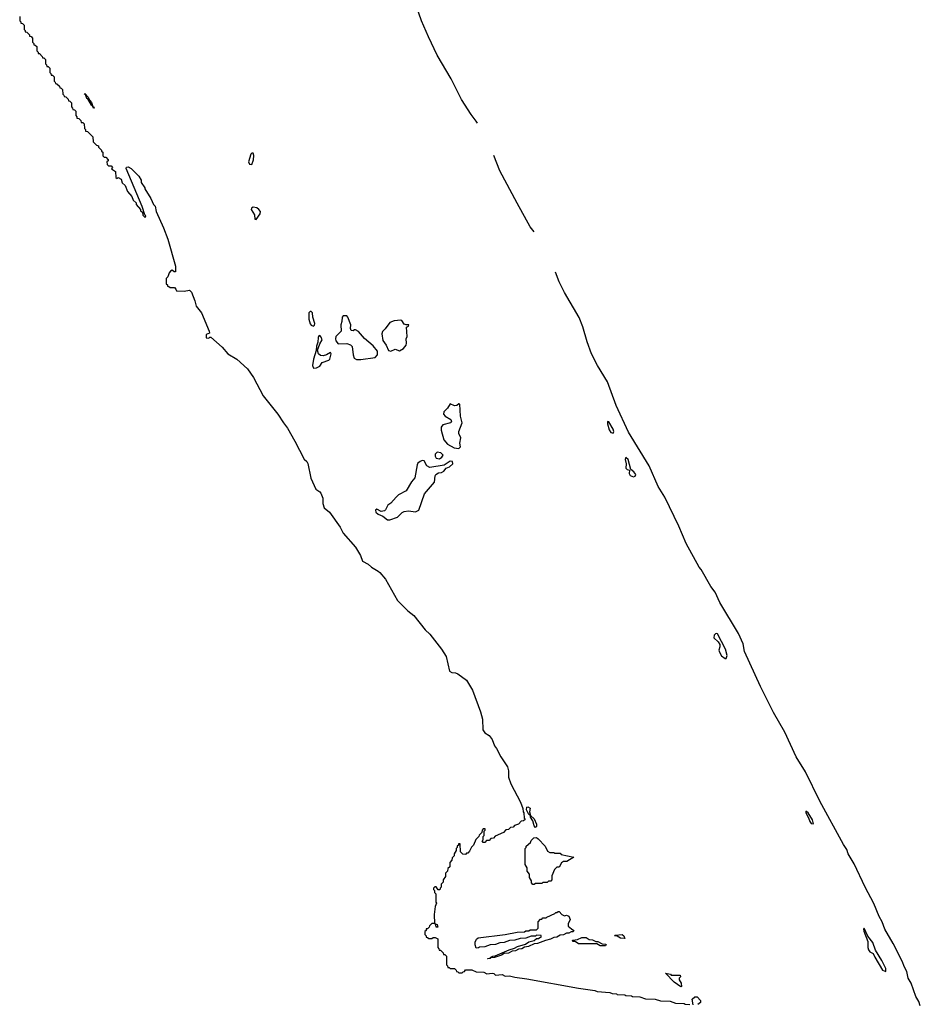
# Model space of a CAD drawing. Extents: x 2886962 to 3052311, y 540590 to 918621.
# Tile 127 of 164: x 2998710 to 3007066, y 805099 to 814235. Entities that reach past the tile are written whole.
import ezdxf

# ---------------------------------------------------------------- set-up
doc = ezdxf.new("R2010")
doc.units = 0

msp = doc.modelspace()

# ---------------------------------------------------------------- linework, layer by layer
at = {"layer": '0CON20XD'}
for points in [[(3002956.4, 813276.2), (3002944.5, 813294.5), (3002897.5, 813355), (3002810.8, 813495), (3002712.9, 813685), (3002584.4, 813905), (3002504.6, 814074.6), (3002436.9, 814225), (3002414.4, 814295), (3002315.6, 814535), (3002277.4, 814646.3)], [(2998710, 814265), (2998710, 814225), (2998720, 814215), (2998721.7, 814201.7), (2998735, 814200), (2998750, 814185), (2998750, 814145), (2998760, 814135), (2998761.7, 814121.7), (2998775, 814120), (2998800, 814095), (2998801.7, 814081.7), (2998815, 814080), (2998830, 814065), (2998830, 814025), (2998840, 814015), (2998841.7, 814001.7), (2998855, 814000), (2998870, 813985), (2998870, 813945), (2998880, 813935), (2998881.7, 813921.7), (2998895, 813920), (2998920, 813895), (2998921.7, 813881.7), (2998935, 813880), (2998950, 813865), (2998950, 813825), (2998960, 813815), (2998961.7, 813801.7), (2998975, 813800), (2998990, 813785), (2998990, 813745), (2999000, 813735), (2999001.7, 813721.7), (2999015, 813720), (2999030, 813705), (2999030, 813665), (2999040, 813655), (2999041.7, 813641.7), (2999055, 813640), (2999078.3, 813618.3), (2999081.7, 813601.7), (2999095, 813600), (2999108.3, 813588.3), (2999110, 813545), (2999120, 813535), (2999121.7, 813521.7), (2999138.3, 813518.3), (2999158.3, 813498.3), (2999161.7, 813481.7), (2999175, 813480), (2999190, 813465), (2999190, 813425), (2999200, 813415), (2999201.7, 813401.7), (2999218.3, 813398.3), (2999230, 813385), (2999230, 813345), (2999240, 813335), (2999241.7, 813321.7), (2999258.3, 813318.3), (2999278.3, 813298.3), (2999281.7, 813281.7), (2999295, 813280), (2999308.3, 813268.3), (2999310, 813225), (2999320, 813215), (2999321.7, 813201.7), (2999338.3, 813198.3), (2999388.3, 813148.3), (2999391.7, 813101.7), (2999421.7, 813071.7), (2999440, 813065), (2999441.7, 813051.7), (2999470, 813025), (2999470, 813015), (2999480, 813005), (2999481.7, 812971.7), (2999495, 812960), (2999508.3, 812958.3), (2999530, 812935), (2999530, 812925), (2999520, 812915), (2999521.7, 812891.7), (2999535, 812880), (2999558.3, 812878.3), (2999570, 812865), (2999561.7, 812851.7), (2999600, 812825), (2999601.7, 812771.7), (2999615, 812760), (2999625, 812770), (2999650, 812755), (2999661.7, 812721.7), (2999690, 812695), (2999711.7, 812641.7), (2999750, 812595), (2999761.7, 812561.7), (2999790, 812535), (2999791.7, 812521.7), (2999830, 812475), (2999831.7, 812461.7), (2999848.3, 812448.3), (2999851.7, 812421.7), (2999875, 812400), (2999880, 812415), (2999870, 812425), (2999847.5, 812502.5)], [(2999395, 813412.5), (2999390, 813430), (2999375, 813442.5), (2999341.7, 813501.7), (2999334, 813505), (2999320, 813540), (2999312.5, 813545), (2999315, 813550), (2999345, 813516.7), (2999357, 813487), (2999375, 813466.7), (2999390, 813430), (2999395, 813430), (2999400, 813415), (2999395, 813412.5)], [(3000865, 812891.1), (3000879.4, 812935), (3000882.5, 812975), (3000875, 812997.5), (3000865, 812997.5), (3000855, 812987.5), (3000833.2, 812915), (3000843.1, 812893.1), (3000865, 812891.1)], [(3003483.9, 812266.7), (3003445, 812314), (3003325, 812533.8), (3003165, 812833.8), (3003110.2, 812973.3)], [(2999847.5, 812502.5), (2999698.8, 812855), (2999701.9, 812868.1), (2999715, 812870), (2999745.5, 812855), (2999815, 812782.5), (2999835.7, 812745), (2999837.5, 812725), (2999870, 812675), (2999870, 812665), (2999927.5, 812575), (2999951.2, 812521.2), (2999966, 812505), (2999976.7, 812455), (3000045.6, 812305), (3000085, 812200), (3000155, 811947.5), (3000155.7, 811895), (3000144.6, 811894.6), (3000125, 811911.2), (3000109.5, 811900.5), (3000097.5, 811885), (3000085, 811850), (3000070, 811835), (3000070, 811785), (3000080, 811775), (3000081.7, 811761.7), (3000095, 811760), (3000105, 811750), (3000145, 811750), (3000160, 811735), (3000165, 811720), (3000235, 811715.6), (3000285, 811725.5), (3000305, 811705.6), (3000336.4, 811625), (3000346.5, 811576.5), (3000395.5, 811515), (3000469.2, 811345), (3000470, 811325), (3000440, 811315), (3000441.7, 811281.7), (3000465, 811280), (3000475, 811290), (3000485, 811290), (3000588, 811195), (3000641.2, 811135), (3000726, 811085), (3000825, 810995.8), (3000880.6, 810915), (3000968, 810745), (3001105.7, 810575), (3001159.2, 810495), (3001195.6, 810445), (3001264, 810325), (3001348.4, 810158.4), (3001374.2, 810135), (3001385, 810116.2), (3001411.1, 809981.1), (3001457.4, 809877.4), (3001495, 809854.2), (3001505, 809841.2), (3001521.9, 809795), (3001522, 809745), (3001535.6, 809705.6), (3001585, 809664), (3001682.7, 809525), (3001711.1, 809471.1), (3001825, 809341.2), (3001872.7, 809262.7), (3001890.5, 809210.5), (3001944.2, 809184.2), (3001975, 809156.2), (3002035, 809117.1), (3002052.5, 809105), (3002105.5, 809045), (3002215.4, 808845.4), (3002310, 808750), (3002365.6, 808705), (3002472.5, 808575), (3002514.5, 808534.5), (3002625, 808394), (3002665.5, 808325.5), (3002699.2, 808189.2), (3002718.1, 808178.1), (3002755, 808174.2), (3002775, 808165.6), (3002855.6, 808105), (3002911.9, 808015), (3002985, 807812.5), (3003005.6, 807744.4), (3003007.5, 807645), (3003026.4, 807616.4), (3003065, 807592), (3003092.5, 807555), (3003116.3, 807496.3), (3003135, 807473.8), (3003175.6, 807395.6), (3003235, 807303.3), (3003245.6, 807265), (3003246.7, 807205), (3003265.6, 807145), (3003356.7, 806975), (3003377.5, 806915), (3003380, 806885), (3003387.5, 806875), (3003390, 806825), (3003400, 806815), (3003385, 806800), (3003361.7, 806798.3), (3003338.3, 806771.7), (3003301.7, 806758.3), (3003288.3, 806741.7), (3003265, 806740), (3003245, 806720), (3003221.7, 806718.3), (3003198.3, 806691.7), (3003121.7, 806658.3), (3003105, 806640), (3003081.7, 806638.3), (3003065, 806620), (3003041.7, 806618.3), (3003025, 806600), (3003011.7, 806601.7), (3003000, 806615), (3003010, 806625), (3003010, 806655), (3003020, 806665), (3003020, 806705), (3003030, 806715), (3003028.3, 806728.3), (3003011.7, 806728.3), (3003000, 806715), (3002998.3, 806691.7), (3002971.7, 806668.3), (3002970, 806655), (3002941.7, 806628.3), (3002920, 806575), (3002901.7, 806558.3), (3002885, 806520), (3002868.3, 806501.7), (3002855, 806500), (3002845, 806490), (3002821.7, 806491.7), (3002800, 806515), (3002798.3, 806588.3), (3002781.7, 806588.3), (3002780, 806575), (3002770, 806565), (3002770, 806555), (3002760, 806545), (3002760, 806525), (3002740, 806495), (3002740, 806475), (3002721.7, 806458.3), (3002720, 806435), (3002700, 806415), (3002700, 806375), (3002681.7, 806358.3), (3002680, 806335), (3002660, 806315), (3002660, 806285), (3002640, 806255), (3002638.3, 806231.7), (3002620, 806215), (3002620, 806185), (3002610, 806175), (3002608.3, 806161.7), (3002591.7, 806161.7), (3002575, 806190), (3002561.7, 806188.3), (3002550, 806175), (3002550, 806165), (3002560, 806155), (3002560, 806135), (3002570, 806125), (3002570, 806045), (3002577.5, 806037.5), (3002566.2, 806005), (3002557, 805933), (3002560, 805850), (3002585, 805840), (3002590, 805815), (3002573.3, 805815), (3002570, 805835), (3002560, 805850), (3002535, 805850), (3002511.7, 805828.3), (3002510, 805815), (3002495, 805800), (3002481.7, 805798.3), (3002480, 805785), (3002470, 805775), (3002470, 805745), (3002480, 805735), (3002481.7, 805721.7), (3002495, 805720), (3002505, 805710), (3002535, 805710), (3002545, 805720), (3002565, 805720), (3002590, 805705), (3002590, 805625), (3002600, 805615), (3002601.7, 805601.7), (3002615, 805600), (3002640, 805575), (3002641.7, 805561.7), (3002655, 805560), (3002670, 805545), (3002670, 805465), (3002680, 805455), (3002681.7, 805441.7), (3002695, 805440), (3002705, 805430), (3002745, 805430), (3002760, 805415), (3002761.7, 805401.7), (3002775, 805400), (3002785, 805390), (3002815, 805390), (3002825, 805400), (3002838.3, 805401.7), (3002845, 805420), (3002905, 805420), (3002945, 805400), (3003015, 805397.5), (3003045, 805380), (3003095, 805387.5), (3003110, 805385), (3003125, 805370), (3003185.9, 805375.9), (3003215, 805360), (3003255, 805363.8), (3003305, 805350), (3003415, 805336), (3003895, 805250), (3004045, 805227.5), (3004068.3, 805218.3), (3004185, 805207.5), (3004208.3, 805198.3), (3004247, 805197), (3004255, 805190), (3004325, 805187.5), (3004335, 805180), (3004387, 805177), (3004395, 805170), (3004465, 805167.5), (3004515, 805150), (3004605, 805147.5), (3004655, 805130), (3004745, 805127.5), (3004795, 805110), (3004875, 805107.5), (3004885, 805100), (3004927, 805097)], [(3000905, 812382.5), (3000940.8, 812435), (3000943.9, 812455), (3000930, 812475), (3000909, 812489), (3000875, 812495.9), (3000859.6, 812485), (3000859.1, 812475), (3000888.2, 812425), (3000891.1, 812385), (3000905, 812382.5)], [(3007066.2, 805085), (3007054, 805125), (3007025, 805172.5), (3006982.5, 805295), (3006955, 805340), (3006941.7, 805401.7), (3006915, 805450), (3006901.7, 805491.7), (3006814, 805664), (3006737.3, 805797.3), (3006713.8, 805865), (3006684, 805915), (3006634.2, 806035), (3006554.4, 806184.4), (3006451.2, 806401.2), (3006398, 806495), (3006384, 806535), (3006353, 806583), (3006132.9, 806985), (3006000, 807255), (3005915, 807393.8), (3005810, 807625), (3005704.3, 807805), (3005585, 808047.5), (3005435, 808372.5), (3005422.5, 808445), (3005379.7, 808539.7), (3005206.9, 808826.9), (3005164.4, 808924.4), (3005124.2, 808975), (3005033.6, 809133.6), (3005015.5, 809155.5), (3004894.4, 809375), (3004824.3, 809535), (3004697.1, 809805), (3004634.4, 809905), (3004551.4, 810095), (3004357.3, 810407.3), (3004244.4, 810655), (3004164.5, 810874.5), (3004072.5, 811027.5), (3004015.7, 811135), (3003975.7, 811245), (3003936.3, 811386.3), (3003900.7, 811470.7), (3003764.4, 811705), (3003715, 811804), (3003682, 811892)], [(3001435, 811390), (3001445, 811400), (3001448, 811415), (3001428.8, 811475), (3001427.5, 811515), (3001415, 811526.2), (3001403.6, 811526.4), (3001393.3, 811515), (3001394, 811455), (3001405, 811412.5), (3001415, 811400), (3001435, 811390)], [(3001835, 811082.2), (3001875, 811083.2), (3002009.1, 811100.9), (3002030.3, 811125), (3002029.4, 811159.4), (3001988.5, 811208.5), (3001907.8, 811277.8), (3001855, 811341.4), (3001825, 811357.5), (3001815, 811357.5), (3001803, 811347), (3001785, 811352.5), (3001778.3, 811368.3), (3001782, 811405), (3001753.8, 811475), (3001745, 811485.8), (3001712.1, 811487.9), (3001701.8, 811475), (3001700, 811435), (3001690.8, 811405), (3001692.7, 811345), (3001643.5, 811295), (3001638.9, 811275), (3001643.9, 811253.9), (3001665, 811228), (3001745, 811231.2), (3001778.3, 811218.3), (3001793.3, 811203.3), (3001803.7, 811123.7), (3001813.8, 811093.8), (3001835, 811082.2)], [(3002155, 811160), (3002195, 811178.6), (3002235, 811162.9), (3002272.2, 811185), (3002294.4, 811215), (3002299.2, 811235), (3002296.2, 811275), (3002303.9, 811296.1), (3002298.3, 811381.7), (3002317.5, 811392.5), (3002320, 811405), (3002295, 811402.5), (3002278.6, 811408.6), (3002255, 811442.5), (3002245, 811446.7), (3002185, 811440), (3002145, 811424), (3002102.5, 811365), (3002077.5, 811342.5), (3002070.6, 811319.4), (3002078.9, 811258.9), (3002111.2, 811215), (3002130.8, 811165), (3002155, 811160)], [(3001435, 811000), (3001465, 811004), (3001495, 811019.2), (3001516.2, 811055), (3001578.6, 811075), (3001586.9, 811085), (3001600, 811135), (3001595, 811147.5), (3001556.7, 811125), (3001525, 811115.5), (3001500.5, 811120.5), (3001482.5, 811135), (3001473, 811167), (3001493.8, 811226.2), (3001516, 811265), (3001508.3, 811288.3), (3001495, 811303.8), (3001485, 811300), (3001478.6, 811285), (3001476.2, 811243.8), (3001462.9, 811205), (3001461.2, 811165), (3001435.6, 811085), (3001425.8, 811025.8), (3001435, 811000)], [(3002785, 810254.8), (3002799.3, 810270.7), (3002794.8, 810305), (3002802.1, 810355), (3002784.6, 810395), (3002783.8, 810415), (3002815.7, 810495), (3002800.4, 810555), (3002795, 810667.5), (3002785, 810672), (3002765, 810656.2), (3002745, 810652.2), (3002705, 810669.5), (3002679.8, 810630.2), (3002646, 810595), (3002642.5, 810575), (3002656.9, 810555), (3002710, 810525), (3002716.2, 810505), (3002705.8, 810494.2), (3002635, 810474.6), (3002620.8, 810455), (3002622, 810425), (3002646, 810336), (3002679.3, 810295), (3002740.9, 810260.9), (3002785, 810254.8)], [(3004215, 810397.1), (3004221.3, 810415), (3004215, 810434.3), (3004175, 810502.9), (3004165, 810508), (3004163.3, 810485), (3004179.1, 810429.1), (3004193.9, 810403.9), (3004215, 810397.1)], [(3002605, 810161.1), (3002627.1, 810175), (3002638, 810195), (3002617.3, 810217.3), (3002585, 810222), (3002565.5, 810205), (3002564.2, 810185), (3002575.4, 810165.4), (3002605, 810161.1)], [(3002145, 809594.3), (3002215, 809617.8), (3002258.9, 809661.1), (3002278.8, 809671.2), (3002317, 809677), (3002383.1, 809666.9), (3002413.8, 809685), (3002465.6, 809835), (3002557.3, 809945), (3002565, 810003.3), (3002572.1, 810015), (3002595, 810029.4), (3002625, 810033.6), (3002644, 810045), (3002667.4, 810072.6), (3002698, 810085), (3002730, 810115), (3002725.9, 810135.9), (3002705, 810140), (3002648.8, 810101.2), (3002515, 810081.2), (3002486.1, 810096.1), (3002461.7, 810141.7), (3002445, 810144.6), (3002425, 810135.3), (3002405, 810119.6), (3002397.5, 810105), (3002377.6, 809982.4), (3002345, 809945.8), (3002295.7, 809864.3), (3002225, 809825.2), (3002203.6, 809805), (3002155, 809748.2), (3002125, 809729.5), (3002105, 809686.9), (3002095, 809677.9), (3002062.9, 809672.9), (3002025, 809693.8), (3002012.5, 809685), (3002014.5, 809665), (3002035, 809645.6), (3002079.2, 809629.2), (3002123.8, 809595), (3002145, 809594.3)], [(3004405, 809994), (3004421.9, 809998.1), (3004425.7, 810015), (3004409.3, 810039.3), (3004380.6, 810060.6), (3004356.8, 810155), (3004335, 810172.7), (3004326.3, 810155), (3004336.5, 810115), (3004333.5, 810073.5), (3004345, 810061.1), (3004368.8, 810055), (3004366.4, 810025), (3004374.5, 810004.5), (3004405, 809994)], [(3005265, 808306.4), (3005274.4, 808335.6), (3005258.6, 808395), (3005185.2, 808535.2), (3005175, 808540.4), (3005165, 808537.5), (3005154.8, 808525.2), (3005150.5, 808500.5), (3005191.6, 808461.6), (3005206.2, 808436.2), (3005206.7, 808415), (3005195.5, 808385), (3005202.7, 808365), (3005222.5, 808332.5), (3005255, 808306.8), (3005265, 808306.4)], [(3003495, 806740), (3003482.5, 806755), (3003471.7, 806801.7), (3003450, 806835), (3003450, 806850), (3003435, 806860), (3003413, 806903), (3003415, 806927.5), (3003425, 806930), (3003445, 806920), (3003440, 806885), (3003450, 806850), (3003485, 806820), (3003505, 806770), (3003505, 806750), (3003495, 806740)], [(3006075, 806772.5), (3006065, 806809.6), (3006025, 806875.5), (3006005, 806891.2), (3006003.9, 806875), (3006030.4, 806830.4), (3006041.4, 806795), (3006055, 806777.7), (3006075, 806772.5)], [(3003485, 806210), (3003471.7, 806211.7), (3003460, 806225), (3003460, 806245), (3003440, 806275), (3003440, 806305), (3003420, 806335), (3003420, 806365), (3003400, 806395), (3003400, 806545), (3003410, 806555), (3003410, 806565), (3003448.3, 806601.7), (3003455, 806620), (3003480, 806645), (3003505, 806646.7), (3003520, 806635), (3003586.4, 806566.4), (3003608.3, 806518.3), (3003628.3, 806508.3), (3003666.4, 806506.4), (3003675, 806500), (3003725, 806500), (3003735, 806490), (3003850, 806465), (3003787.5, 806425), (3003755, 806422.5), (3003738.3, 806411.7), (3003715, 806370), (3003695, 806370), (3003671.7, 806348.3), (3003648.3, 806291.7), (3003647.5, 806252.5), (3003638.3, 806241.7), (3003615, 806240), (3003605, 806230), (3003565, 806230), (3003555, 806220), (3003495, 806220), (3003485, 806210)], [(3003055, 805520), (3003050, 805525), (3003080, 805530), (3003080, 805535), (3003100, 805545), (3003121.7, 805548.3), (3003250, 805605), (3003301.7, 805618.3), (3003330, 805635), (3003401.7, 805658.3), (3003435, 805677.5), (3003485, 805690), (3003505, 805710), (3003525, 805710), (3003535, 805720), (3003548.3, 805721.7), (3003548.3, 805738.3), (3003505, 805740), (3003495, 805730), (3003455, 805730), (3003405, 805712.5), (3003355, 805710), (3003305, 805692.5), (3003255, 805690), (3003205, 805672.5), (3003165, 805670), (3003125, 805652.5), (3003075, 805650), (3003025, 805632.5), (3002975, 805630), (3002967, 805623), (3002945, 805620), (3002935, 805650), (3002936, 805675), (3002947, 805703), (3002964.2, 805715.8), (3003213, 805747), (3003325, 805767.5), (3003395, 805772.5), (3003405, 805780), (3003435, 805780), (3003445, 805790), (3003505, 805790), (3003520, 805805), (3003520, 805865), (3003541.7, 805888.3), (3003555, 805890), (3003565, 805900), (3003595, 805900), (3003601.7, 805908.3), (3003675, 805940), (3003685, 805950), (3003695, 805950), (3003705, 805960), (3003715, 805960), (3003741.7, 805931.7), (3003765, 805920), (3003785, 805926.2), (3003805.6, 805915.6), (3003816, 805885), (3003800, 805845), (3003800, 805825), (3003830, 805800), (3003850, 805785), (3003845, 805772.5), (3003828.3, 805771.7), (3003805, 805760), (3003785, 805760), (3003755, 805742.5), (3003725, 805740), (3003695, 805722.5), (3003665, 805720), (3003635, 805702.5), (3003588.3, 805691.7), (3003515, 805663.3), (3003485, 805660), (3003430, 805635), (3003395, 805630), (3003370, 805615), (3003338.3, 805611.7), (3003310, 805595), (3003278.3, 805591.7), (3003245, 805573.8), (3003205, 805570), (3003180, 805555), (3003115, 805533.3), (3003080, 805530), (3003075, 805522.5), (3003055, 805520)], [(3004325, 805710), (3004285, 805713.3), (3004255, 805730), (3004230, 805735), (3004235, 805740), (3004300, 805745), (3004316.2, 805735), (3004325, 805710)], [(3006745, 805404.6), (3006745, 805430), (3006709.6, 805505), (3006651.2, 805601.2), (3006625, 805672.8), (3006580.2, 805730.2), (3006545, 805803.8), (3006539.2, 805795), (3006543.7, 805776.3), (3006580.5, 805680.5), (3006578.1, 805625), (3006584.6, 805605), (3006597.3, 805585), (3006629.6, 805569.6), (3006643.3, 805535), (3006715, 805416.4), (3006745, 805404.6)], [(3004145, 805640), (3004095, 805640), (3004065, 805660), (3003895, 805660), (3003865, 805680), (3003841.7, 805681.7), (3003840, 805695), (3003885, 805700), (3003925, 805720), (3003965, 805717.5), (3003995, 805700), (3004025, 805697.5), (3004055, 805680), (3004075, 805680), (3004115, 805660), (3004145, 805657.5), (3004150, 805655), (3004145, 805640)], [(3004845, 805260), (3004782.5, 805305), (3004701.7, 805388.3), (3004747, 805377), (3004755, 805370), (3004838.3, 805368.3), (3004840, 805355), (3004828.3, 805341.7), (3004827.5, 805325), (3004846.7, 805295), (3004850, 805265), (3004845, 805260)], [(3004960, 805095), (3004950, 805145), (3004975, 805166.7), (3004995, 805166.7), (3005026, 805134), (3005026.2, 805115), (3005001.7, 805098.3)]]:
    msp.add_lwpolyline(points, dxfattribs=at)

doc.saveas('drawing.dxf')
